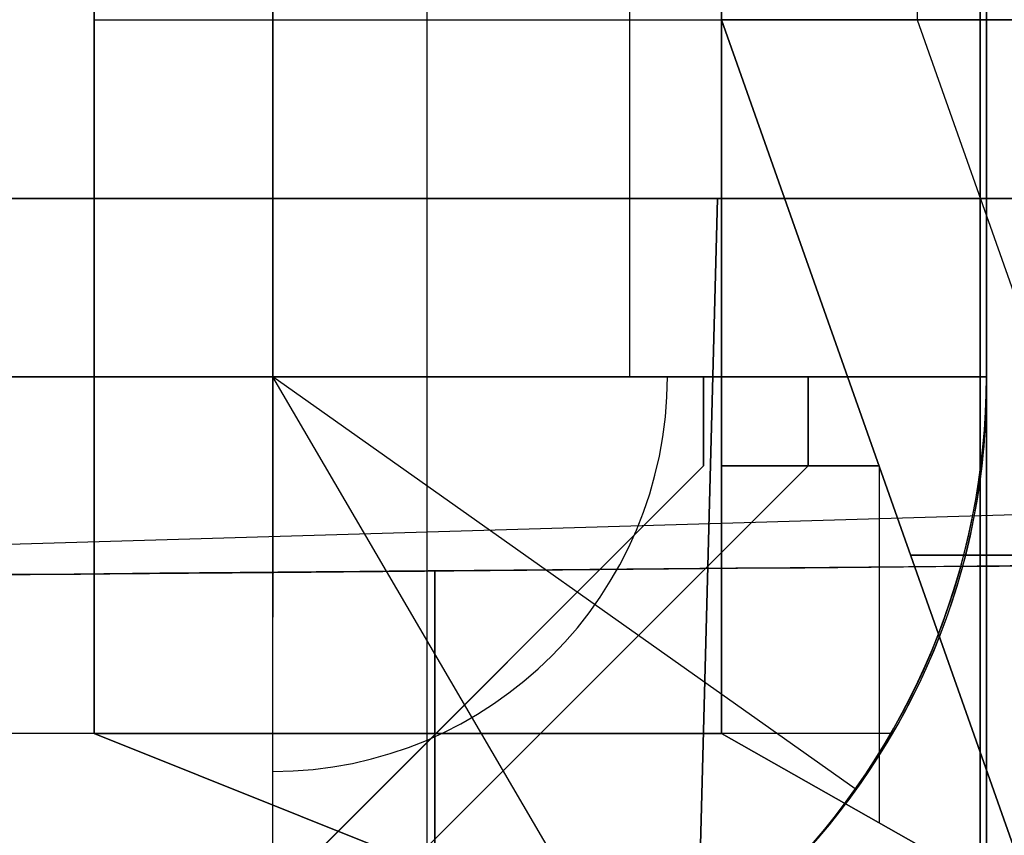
# Model space of a CAD drawing. Extents: x -8 to 8, y 0 to 107.
# Tile 168 of 256: x 5.713 to 5.989, y 18.123 to 18.352. Entities that reach past the tile are written whole.
import ezdxf

# ---------------------------------------------------------------- set-up
doc = ezdxf.new("R2010")
doc.units = 0
for name, color, linetype in [('COUPLER', 7, 'CONTINUOUS'), ('COUPLER_CASE', 7, 'CONTINUOUS'), ('COUPLER_PCB', 7, 'CONTINUOUS')]:
    doc.layers.add(name, color=color, linetype=linetype)

msp = doc.modelspace()

# ---------------------------------------------------------------- linework, layer by layer
at = {"layer": 'COUPLER', "color": 254}
for p, q in [((5.908596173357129, 18.301628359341, 10.74162950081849), (5.892884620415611, 17.70162835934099, 10.74162950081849)), ((5.908596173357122, 18.30162835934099, 47.549620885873), (5.892884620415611, 17.70162835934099, 47.549620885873)), ((5.892884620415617, 17.70162835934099, 29.14562519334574), (5.908596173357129, 18.30162835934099, 29.14562519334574)), ((5.908596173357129, 18.301628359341, 10.74162950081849), (5.908596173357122, 18.30162835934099, 47.549620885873)), ((6.4928846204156, 18.30162835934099, 29.36541827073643), (5.908596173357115, 18.30162835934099, 29.36541827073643))]:
    msp.add_line(p, q, dxfattribs=at)
at = {"layer": 'COUPLER', "color": 254, "extrusion": (4.916177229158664e-17, 1, 1.606205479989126e-17)}
msp.add_arc((-5.058596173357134, 10.74162950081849, 18.301628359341), 0.8499999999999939, 179.9999999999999, 251.9068332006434, dxfattribs=at)
at = {"layer": 'COUPLER', "color": 254, "extrusion": (0, 1, 2.362895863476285e-17)}
msp.add_arc((-5.05859617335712, 47.549620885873, 18.30162835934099), 0.8500000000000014, 112.1281307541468, 180, dxfattribs=at)
at = {"layer": 'COUPLER', "color": 254, "extrusion": (1.392492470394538e-31, 1, 1.606205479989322e-17)}
msp.add_arc((-5.058596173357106, 10.0416295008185, 18.301628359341), 1.434288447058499, 180.0000000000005, 251.9068332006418, dxfattribs=at)
at = {"layer": 'COUPLER', "color": 254, "extrusion": (-5.810924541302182e-17, 1, 2.362895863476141e-17)}
msp.add_arc((-5.05859617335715, 48.24962088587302, 18.30162835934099), 1.434288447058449, 112.1281307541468, 180.0000000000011, dxfattribs=at)
at = {"layer": 'COUPLER_CASE', "color": 9}
for p, q in [((5.827172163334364, 24.34500243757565, 140.4509875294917), (5.827172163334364, 16.18216687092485, 140.4509875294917)), ((5.982172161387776, 17.53808126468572, 79.4104522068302), (5.982172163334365, 20.53910964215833, 79.41045248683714)), ((5.982172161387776, 17.53808126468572, 53.91045220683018), (5.982172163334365, 20.53910964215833, 53.91045248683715)), ((5.982172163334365, 20.53910964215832, 95.91045248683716), (5.982172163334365, 17.53808126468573, 95.91045235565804)), ((5.982172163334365, 20.53910964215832, 70.41045248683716), (5.982172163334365, 17.53808126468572, 70.41045235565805)), ((5.982172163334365, 17.53808126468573, 87.66045230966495), (5.982172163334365, 20.53910964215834, 87.66045230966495)), ((5.982172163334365, 17.53808126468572, 62.16045230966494), (5.982172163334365, 20.53910964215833, 62.16045230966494)), ((7.548113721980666, 18.25855147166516, 145.5149509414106), (5.011048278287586, 18.18422183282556, 145.5813863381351)), ((6.329394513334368, 18.20162835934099, 29.24378324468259), (5.82939451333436, 18.19726492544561, 29.24378324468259)), ((5.829394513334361, 18.19726492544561, 10.74162950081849), (5.829394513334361, 18.19726492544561, 47.59475511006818)), ((5.829394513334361, 17.53408064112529, 47.59475511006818), (5.829394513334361, 18.19726492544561, 47.59475511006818)), ((5.829394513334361, 18.19726492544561, 10.74162950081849), (5.829394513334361, 17.53408064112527, 10.74162950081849)), ((5.829394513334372, 17.53408064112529, 29.16819230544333), (5.829394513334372, 18.19726492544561, 29.16819230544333))]:
    msp.add_line(p, q, dxfattribs=at)
at = {"layer": 'COUPLER_CASE', "color": 9, "extrusion": (0.9999999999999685, -2.04190853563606e-07, -1.462660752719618e-07)}
msp.add_arc((11.43690689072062, 102.4033463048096, 5.827153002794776), 9.098437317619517, 359.5408113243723, 71.52204887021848, dxfattribs=at)
at = {"layer": 'COUPLER_CASE', "color": 9, "extrusion": (1, 2.123913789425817e-10, -2.974153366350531e-10)}
msp.add_arc((11.43620003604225, 102.4028415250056, 5.827172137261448), 9.099138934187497, 359.5440199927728, 71.5188402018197, dxfattribs=at)
at = {"layer": 'COUPLER_CASE', "color": 9, "extrusion": (0.9601928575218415, 0.02514353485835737, 0.2782040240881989)}
msp.add_arc((11.62547639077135, 96.50231818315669, 35.54864112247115), 8.749999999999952, 23.05977350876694, 72.85473115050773, dxfattribs=at)
at = {"layer": 'COUPLER_CASE', "color": 9, "extrusion": (0.02617694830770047, 1.000333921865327e-13, 0.9996573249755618)}
msp.add_arc((19.08045345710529, -1.180178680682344, 143.1626731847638), 0.9001444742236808, 181.489827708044, 269.9905417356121, dxfattribs=at)
at = {"layer": 'COUPLER_CASE', "color": 9}
msp.add_arc((4.927172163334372, 19.08030486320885, 144.3210620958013), 0.8999999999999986, 271.4999999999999, 0, dxfattribs=at)
at = {"layer": 'COUPLER_CASE', "color": 9, "extrusion": (0.7039893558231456, -0.01729038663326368, 0.7100000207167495)}
msp.add_arc((19.39966264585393, 99.23842598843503, 106.5760997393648), 1.098630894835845, 177.8896374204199, 258.8827334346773, dxfattribs=at)
at = {"layer": 'COUPLER_CASE', "color": 9, "extrusion": (-0.008726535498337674, 0.9999619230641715, -2.309152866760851e-14)}
msp.add_arc((-4.987985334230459, 10.04164623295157, 18.14570161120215), 1.500005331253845, 180.0006391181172, 251.9082679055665, dxfattribs=at)
at = {"layer": 'COUPLER_CASE', "color": 9, "extrusion": (-0.008726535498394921, 0.9999619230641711, -1.348617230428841e-14)}
msp.add_arc((-4.98799003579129, 48.294740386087, 18.14570161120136), 1.500000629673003, 111.6184560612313, 179.9994375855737, dxfattribs=at)
at = {"layer": 'COUPLER_CASE', "color": 9, "extrusion": (-0.008726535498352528, 0.9999619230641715, -1.227316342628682e-14)}
msp.add_arc((-4.98796807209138, 10.74164065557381, 18.14570161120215), 1.000003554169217, 180.0006391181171, 251.9082679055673, dxfattribs=at)
at = {"layer": 'COUPLER_CASE', "color": 9, "extrusion": (-0.00872653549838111, 0.9999619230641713, 1.08287300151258e-15)}
msp.add_arc((-4.987971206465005, 47.59474529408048, 18.14570161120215), 1.000000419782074, 111.6184560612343, 179.9994375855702, dxfattribs=at)
at = {"layer": 'COUPLER_PCB', "color": 254}
for p, q in [((5.783960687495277, 18.2516887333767, 69.91045238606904), (5.783961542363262, 37.80168873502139, 69.91045324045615)), ((5.783960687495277, 18.25168862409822, 95.41045238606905), (5.783961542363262, 37.80168862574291, 95.41045324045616)), ((5.783961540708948, 37.80168941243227, 54.41045324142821), (5.783960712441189, 18.25168941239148, 54.41045239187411)), ((5.783961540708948, 37.80168930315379, 79.91045324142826), (5.783960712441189, 18.251689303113, 79.91045239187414)), ((5.88396154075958, 37.80168940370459, 54.51045324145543), (5.883960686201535, 18.25168940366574, 54.51045238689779)), ((5.88396154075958, 37.80168929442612, 80.01045324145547), (5.883960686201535, 18.25168929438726, 80.01045238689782)), ((5.883961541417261, 37.80168873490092, 69.81045324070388), (5.883960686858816, 18.25167962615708, 69.81045238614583)), ((5.883961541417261, 37.80168862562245, 95.31045324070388), (5.883960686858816, 18.25167951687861, 95.31045238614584)), ((5.983960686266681, 18.25168939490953, 54.61045238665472), (5.983961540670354, 37.80168939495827, 54.61045324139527)), ((5.983960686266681, 18.25168928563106, 80.11045238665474), (5.983961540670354, 37.8016892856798, 80.1104532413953)), ((5.983961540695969, 37.80168873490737, 69.71045324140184), (5.983960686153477, 18.25168873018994, 69.71045238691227)), ((5.983961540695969, 37.8016886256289, 95.21045324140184), (5.983960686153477, 18.25168862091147, 95.21045238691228)), ((5.983960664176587, 17.74889150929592, 54.23545236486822), (5.983960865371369, 22.35168941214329, 54.23545256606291)), ((5.983960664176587, 17.74889140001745, 79.73545236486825), (5.983960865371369, 22.35168930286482, 79.73545256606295)), ((5.983960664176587, 17.74889081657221, 70.08545236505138), (5.983960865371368, 22.35168871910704, 70.08545256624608)), ((5.983960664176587, 17.74889070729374, 95.58545236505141), (5.983960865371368, 22.35168860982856, 95.58545256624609)), ((5.983960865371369, 22.35168941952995, 54.06045256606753), (5.983960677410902, 18.05168941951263, 54.06045237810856)), ((5.98396067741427, 18.05168940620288, 54.36045237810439), (5.983960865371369, 22.35168940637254, 54.36045256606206)), ((5.983960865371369, 22.35168931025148, 79.56045256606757), (5.983960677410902, 18.05168931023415, 79.56045237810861)), ((5.98396067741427, 18.05168929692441, 79.86045237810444), (5.983960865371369, 22.35168929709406, 79.8604525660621)), ((5.983960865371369, 22.35168872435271, 69.96045256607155), (5.983960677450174, 18.05168872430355, 69.96045237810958)), ((5.983960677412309, 18.05168871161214, 70.26045237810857), (5.983960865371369, 22.3516887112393, 70.26045256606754)), ((5.983960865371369, 22.35168861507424, 95.46045256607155), (5.983960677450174, 18.05168861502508, 95.46045237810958)), ((5.983960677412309, 18.05168860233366, 95.7604523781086), (5.983960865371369, 22.35168860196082, 95.76045256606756)), ((5.733959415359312, 18.15169243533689, 59.20897569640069), (5.733959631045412, 19.29168918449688, 59.20899476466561)), ((5.733959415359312, 18.15169232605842, 84.70897569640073), (5.733959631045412, 19.29168907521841, 84.70899476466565)), ((5.733959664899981, 19.29168926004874, 65.11191703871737), (5.733960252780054, 18.15169173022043, 65.11193830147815)), ((5.733959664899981, 19.29168915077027, 90.6119170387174), (5.733960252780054, 18.15169162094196, 90.61193830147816)), ((5.733960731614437, 19.29168874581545, 59.60939266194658), (5.733960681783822, 18.15169769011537, 59.60939261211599)), ((5.733960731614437, 19.29168863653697, 85.10939266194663), (5.733960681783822, 18.1516975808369, 85.10939261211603)), ((5.733960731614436, 19.29168848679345, 64.71151672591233), (5.733960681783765, 18.15169618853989, 64.71151667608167)), ((5.733960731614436, 19.29168837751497, 90.21151672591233), (5.733960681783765, 18.15169607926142, 90.2115166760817)), ((5.909697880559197, 18.35168888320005, 65.53618957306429), (5.909700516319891, 18.74436653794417, 65.53619281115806)), ((5.909697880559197, 18.35168877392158, 91.03618957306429), (5.909700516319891, 18.74436642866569, 91.03619281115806)), ((5.909703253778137, 18.7443625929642, 58.78470986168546), (5.90969965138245, 18.35168918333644, 58.78471343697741)), ((5.909703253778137, 18.74436248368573, 84.28470986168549), (5.90969965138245, 18.35168907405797, 84.28471343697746)), ((5.964506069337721, 18.52652002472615, 65.59099777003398), (5.964506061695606, 18.3516888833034, 65.59099776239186)), ((5.964506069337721, 18.52651991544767, 91.09099777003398), (5.964506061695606, 18.35168877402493, 91.09099776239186)), ((5.964507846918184, 18.526514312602, 58.72990524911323), (5.964507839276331, 18.35168918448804, 58.72990524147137)), ((5.964507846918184, 18.52651420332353, 84.22990524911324), (5.964507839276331, 18.35168907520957, 84.22990524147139)), ((5.983960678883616, 18.4491893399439, 58.7104524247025), (5.983960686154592, 18.2516892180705, 58.6607668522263)), ((5.983960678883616, 18.44918923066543, 84.21045242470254), (5.983960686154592, 18.25168910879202, 84.16076685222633)), ((5.983960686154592, 18.25168891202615, 65.660137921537), (5.98396069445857, 18.4491889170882, 65.61045239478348)), ((5.983960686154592, 18.25168880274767, 91.160137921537), (5.98396069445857, 18.44918880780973, 91.1104523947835)), ((5.733973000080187, 18.35168898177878, 64.31123249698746), (5.98403228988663, 18.35168897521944, 64.21123333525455)), ((5.733973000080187, 18.3516888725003, 89.81123249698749), (5.98403228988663, 18.35168886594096, 89.71123333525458)), ((5.733974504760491, 18.35168916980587, 60.00967288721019), (5.984032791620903, 18.35168915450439, 60.10967164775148)), ((5.733974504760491, 18.35168906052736, 85.5096728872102), (5.984032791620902, 18.35168904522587, 85.60967164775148)), ((5.90969965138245, 18.35168918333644, 58.78471343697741), (5.909697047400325, 18.15169413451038, 58.78471493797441)), ((5.90969965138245, 18.35168907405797, 84.28471343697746), (5.909697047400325, 18.1516940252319, 84.28471493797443)), ((5.909697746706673, 18.15169333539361, 65.53618956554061), (5.909697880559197, 18.35168888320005, 65.53618957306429)), ((5.909697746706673, 18.15169322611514, 91.03618956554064), (5.909697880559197, 18.35168877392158, 91.03618957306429)), ((5.909697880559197, 18.35168888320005, 65.53618957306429), (6.019313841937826, 18.35168888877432, 65.64580553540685)), ((5.998083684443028, 18.10169322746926, 65.44780173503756), (5.909697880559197, 18.35168888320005, 65.53618957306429)), ((5.909697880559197, 18.35168877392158, 91.03618957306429), (6.019313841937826, 18.35168877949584, 91.14580553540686)), ((5.998083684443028, 18.10169311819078, 90.94780173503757), (5.909697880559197, 18.35168877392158, 91.03618957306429)), ((6.019314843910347, 18.35168918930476, 58.67509824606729), (5.90969965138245, 18.35168918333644, 58.78471343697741)), ((5.90969965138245, 18.35168918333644, 58.78471343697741), (5.998083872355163, 18.10169351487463, 58.87310283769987)), ((6.019314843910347, 18.35168908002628, 84.17509824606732), (5.90969965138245, 18.35168907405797, 84.28471343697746)), ((5.90969965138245, 18.35168907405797, 84.28471343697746), (5.998083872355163, 18.10169340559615, 84.3731028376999)), ((5.964505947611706, 18.35168888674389, 65.59099762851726), (6.070571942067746, 18.05168891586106, 65.48493160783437)), ((5.964505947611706, 18.35168877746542, 91.09099762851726), (6.070571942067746, 18.05168880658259, 90.98493160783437)), ((5.964507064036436, 18.35168918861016, 58.72990603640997), (6.070573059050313, 18.05168920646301, 58.83597203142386)), ((5.964507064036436, 18.35168907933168, 84.22990603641), (6.070573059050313, 18.05168909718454, 84.33597203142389)), ((6.033960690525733, 18.35168897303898, 64.21118832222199), (5.984020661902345, 18.35168897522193, 64.21118832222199)), ((6.033960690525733, 18.35168886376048, 89.71118832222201), (5.984020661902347, 18.35168886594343, 89.71118832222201)), ((6.033960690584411, 18.35168915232, 60.10971646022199), (5.984021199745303, 18.35168915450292, 60.10971646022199)), ((6.033960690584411, 18.35168904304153, 85.609716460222), (5.984021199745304, 18.35168904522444, 85.609716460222)), ((5.783960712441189, 18.25168941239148, 54.41045239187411), (-5.116039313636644, 18.25168988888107, 54.41045238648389)), ((5.783960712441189, 18.251689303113, 79.91045239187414), (-5.116039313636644, 18.25168977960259, 79.91045238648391)), ((-5.116039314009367, 18.25168921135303, 69.91045238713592), (5.783960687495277, 18.2516887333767, 69.91045238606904)), ((-5.116039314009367, 18.25168910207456, 95.41045238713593), (5.783960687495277, 18.25168862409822, 95.41045238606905)), ((4.583960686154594, 18.25168941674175, 55.51045238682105), (5.983960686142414, 18.25168935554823, 55.51045238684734)), ((5.904693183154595, 18.25168935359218, 55.63045238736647), (4.583960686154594, 18.25168941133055, 55.63045238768)), ((4.583960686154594, 18.25168931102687, 57.93045238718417), (5.904693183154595, 18.25168925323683, 57.93045238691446)), ((4.583960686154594, 18.25168930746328, 81.0104523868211), (5.983960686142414, 18.25168924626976, 81.01045238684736)), ((5.983960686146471, 18.25168924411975, 58.06045238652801), (4.583960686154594, 18.25168930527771, 58.06045238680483)), ((5.904693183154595, 18.25168924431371, 81.13045238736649), (4.583960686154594, 18.25168930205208, 81.13045238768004)), ((4.583960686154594, 18.25168920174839, 83.4304523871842), (5.904693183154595, 18.25168914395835, 83.4304523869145)), ((5.983960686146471, 18.25168913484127, 83.56045238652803), (4.583960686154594, 18.25168919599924, 83.56045238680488)), ((4.583960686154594, 18.25168894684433, 66.26045238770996), (5.983960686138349, 18.25168888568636, 66.2604523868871)), ((5.933960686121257, 18.25168888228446, 66.38545238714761), (4.583960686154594, 18.25168894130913, 66.38545238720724)), ((4.583960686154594, 18.25168884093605, 68.68545238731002), (5.933960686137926, 18.25168878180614, 68.68545238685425)), ((4.583960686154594, 18.25168883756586, 91.76045238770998), (5.983960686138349, 18.25168877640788, 91.76045238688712)), ((5.983960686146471, 18.25168877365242, 68.81045238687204), (4.583960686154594, 18.25168883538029, 68.81045238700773)), ((5.933960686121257, 18.25168877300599, 91.88545238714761), (4.583960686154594, 18.25168883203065, 91.88545238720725)), ((4.583960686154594, 18.25168873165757, 94.18545238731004), (5.933960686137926, 18.25168867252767, 94.18545238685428)), ((5.983960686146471, 18.25168866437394, 94.31045238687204), (4.583960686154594, 18.25168872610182, 94.31045238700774)), ((5.783960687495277, 18.2516887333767, 69.91045238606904), (5.783859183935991, 18.05168876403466, 69.710452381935)), ((5.783960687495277, 18.25168862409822, 95.41045238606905), (5.783859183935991, 18.05168865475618, 95.210452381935)), ((5.783960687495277, 18.2516887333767, 69.91045238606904), (5.78385919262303, 18.05168876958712, 69.71045237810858)), ((5.783960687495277, 18.25168862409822, 95.41045238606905), (5.78385919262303, 18.05168866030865, 95.2104523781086)), ((5.78396068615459, 18.2516894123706, 54.41045238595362), (5.983960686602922, 18.25168939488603, 54.61045238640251)), ((5.78396068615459, 18.25168930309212, 79.91045238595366), (5.983960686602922, 18.25168928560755, 80.11045238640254)), ((5.947181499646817, 18.1362327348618, 69.71052458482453), (5.783960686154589, 18.25168873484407, 69.91045238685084)), ((5.884958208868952, 18.07914381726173, 69.71052176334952), (5.78396068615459, 18.25168873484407, 69.91045238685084)), ((5.947181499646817, 18.13623262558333, 95.21052458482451), (5.783960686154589, 18.2516886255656, 95.41045238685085)), ((5.884958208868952, 18.07914370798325, 95.21052176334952), (5.78396068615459, 18.2516886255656, 95.41045238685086)), ((5.983960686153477, 18.25168873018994, 69.71045238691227), (5.783960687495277, 18.2516887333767, 69.91045238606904)), ((5.983960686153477, 18.25168862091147, 95.21045238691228), (5.783960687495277, 18.25168862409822, 95.41045238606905)), ((5.783960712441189, 18.25168941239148, 54.41045239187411), (5.983960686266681, 18.25168939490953, 54.61045238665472)), ((5.783960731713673, 18.05168940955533, 54.61045236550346), (5.783960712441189, 18.25168941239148, 54.41045239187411)), ((5.783960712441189, 18.251689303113, 79.91045239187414), (5.983960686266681, 18.25168928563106, 80.11045238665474)), ((5.783960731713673, 18.05168930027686, 80.11045236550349), (5.783960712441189, 18.251689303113, 79.91045239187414)), ((5.904693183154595, 18.25168935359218, 55.63045238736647), (5.904693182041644, 18.22668935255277, 55.65545238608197)), ((5.904693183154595, 18.25168930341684, 56.78045238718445), (5.90469318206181, 18.22668930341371, 56.78045238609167)), ((5.904693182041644, 18.22668925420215, 57.90545238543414), (5.904693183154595, 18.25168925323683, 57.93045238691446)), ((5.904693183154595, 18.25168924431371, 81.13045238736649), (5.904693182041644, 18.2266892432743, 81.155452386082)), ((5.904693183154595, 18.25168919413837, 82.28045238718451), (5.90469318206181, 18.22668919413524, 82.28045238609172)), ((5.904693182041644, 18.22668914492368, 83.40545238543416), (5.904693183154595, 18.25168914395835, 83.4304523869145)), ((5.904693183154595, 18.25168925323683, 57.93045238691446), (5.904693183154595, 18.25168935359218, 55.63045238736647)), ((5.983960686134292, 18.25168929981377, 56.78545238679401), (5.904693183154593, 18.25168930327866, 56.78545238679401)), ((5.904693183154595, 18.25168914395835, 83.4304523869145), (5.904693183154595, 18.25168924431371, 81.13045238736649)), ((5.983960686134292, 18.25168919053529, 82.28545238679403), (5.904693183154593, 18.25168919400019, 82.28545238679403)), ((5.933960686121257, 18.25168888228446, 66.38545238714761), (5.933960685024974, 18.22668888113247, 66.41045238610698)), ((5.933960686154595, 18.25168883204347, 67.5354523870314), (5.93396068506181, 18.22668883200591, 67.53545238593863)), ((5.933960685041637, 18.22668878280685, 68.66045238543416), (5.933960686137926, 18.25168878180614, 68.68545238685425)), ((5.933960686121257, 18.25168877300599, 91.88545238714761), (5.933960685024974, 18.226688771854, 91.910452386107)), ((5.933960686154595, 18.25168872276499, 93.0354523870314), (5.93396068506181, 18.22668872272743, 93.03545238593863)), ((5.933960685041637, 18.22668867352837, 94.16045238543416), (5.933960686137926, 18.25168867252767, 94.18545238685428)), ((5.933960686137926, 18.25168878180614, 68.68545238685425), (5.933960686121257, 18.25168888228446, 66.38545238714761)), ((5.983960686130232, 18.25168882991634, 67.53545238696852), (5.933960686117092, 18.25168883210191, 67.53545238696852)), ((5.933960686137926, 18.25168867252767, 94.18545238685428), (5.933960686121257, 18.25168877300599, 91.88545238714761)), ((5.983960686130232, 18.25168872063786, 93.03545238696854), (5.933960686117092, 18.25168872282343, 93.03545238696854)), ((5.98396068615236, 18.25168869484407, 69.71045238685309), (5.983770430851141, 18.25168869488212, 69.7106426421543)), ((5.98396068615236, 18.2516885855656, 95.2104523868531), (5.983770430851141, 18.25168858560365, 95.21064264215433)), ((5.983960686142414, 18.25168935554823, 55.51045238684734), (5.983960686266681, 18.25168939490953, 54.61045238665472)), ((5.983960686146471, 18.25168924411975, 58.06045238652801), (5.983960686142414, 18.25168935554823, 55.51045238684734)), ((5.983960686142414, 18.25168924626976, 81.01045238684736), (5.983960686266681, 18.25168928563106, 80.11045238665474)), ((5.983960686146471, 18.25168913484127, 83.56045238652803), (5.983960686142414, 18.25168924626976, 81.01045238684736)), ((5.983960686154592, 18.2516892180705, 58.6607668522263), (5.983960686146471, 18.25168924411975, 58.06045238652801)), ((5.983960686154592, 18.25168910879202, 84.16076685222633), (5.983960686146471, 18.25168913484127, 83.56045238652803)), ((5.983960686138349, 18.25168888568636, 66.2604523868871), (5.983960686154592, 18.25168891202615, 65.660137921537)), ((5.983960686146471, 18.25168877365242, 68.81045238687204), (5.983960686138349, 18.25168888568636, 66.2604523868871)), ((5.983960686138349, 18.25168877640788, 91.76045238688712), (5.983960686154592, 18.25168880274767, 91.160137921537)), ((5.983960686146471, 18.25168866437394, 94.31045238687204), (5.983960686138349, 18.25168877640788, 91.76045238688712)), ((5.983960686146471, 18.25168877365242, 68.81045238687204), (5.983960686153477, 18.25168873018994, 69.71045238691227)), ((5.983960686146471, 18.25168866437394, 94.31045238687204), (5.983960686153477, 18.25168862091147, 95.21045238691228)), ((5.904693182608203, 18.2391893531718, 55.64295238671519), (5.904693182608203, 18.23918925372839, 57.91795238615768)), ((5.904693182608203, 18.23918924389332, 81.14295238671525), (5.904693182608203, 18.23918914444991, 83.41795238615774)), ((5.933960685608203, 18.2391888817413, 66.3979523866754), (5.933960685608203, 18.23918878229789, 68.6729523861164)), ((5.933960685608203, 18.23918877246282, 91.8979523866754), (5.933960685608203, 18.23918867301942, 94.1729523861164)), ((5.479693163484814, 17.80168929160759, 57.48045236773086), (5.904693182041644, 18.22668925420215, 57.90545238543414)), ((5.479693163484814, 17.80168918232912, 82.98045236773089), (5.904693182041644, 18.22668914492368, 83.40545238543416)), ((5.904693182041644, 18.22668935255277, 55.65545238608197), (5.479693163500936, 17.80168935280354, 56.08045236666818)), ((5.479693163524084, 17.80168932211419, 56.78045236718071), (5.904693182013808, 18.22668930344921, 56.78045238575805)), ((5.904693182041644, 18.2266892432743, 81.155452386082), (5.479693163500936, 17.80168924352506, 81.58045236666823)), ((5.479693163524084, 17.80168921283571, 82.28045236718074), (5.904693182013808, 18.22668919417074, 82.28045238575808)), ((5.933960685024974, 18.22668888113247, 66.41045238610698), (5.508960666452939, 17.80168888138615, 66.83545236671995)), ((5.508960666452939, 17.80168882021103, 68.23545236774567), (5.933960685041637, 18.22668878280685, 68.66045238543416)), ((5.933960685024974, 18.226688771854, 91.910452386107), (5.508960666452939, 17.80168877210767, 92.33545236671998)), ((5.508960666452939, 17.80168871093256, 93.73545236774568), (5.933960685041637, 18.22668867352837, 94.16045238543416)), ((5.508960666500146, 17.80168885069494, 67.53545236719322), (5.933960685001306, 18.22668883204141, 67.53545238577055)), ((5.508960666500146, 17.80168874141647, 93.03545236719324), (5.933960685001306, 18.22668872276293, 93.03545238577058)), ((5.904693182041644, 18.22668935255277, 55.65545238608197), (5.904693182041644, 18.22668925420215, 57.90545238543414)), ((5.904693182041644, 18.2266892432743, 81.155452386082), (5.904693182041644, 18.22668914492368, 83.40545238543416)), ((5.909696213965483, 18.22669135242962, 58.78471606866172), (5.953890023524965, 18.22669134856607, 58.82890987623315)), ((5.909696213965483, 18.22669124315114, 84.28471606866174), (5.953890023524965, 18.2266912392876, 84.32890987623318)), ((5.953890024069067, 18.2266910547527, 65.49199489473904), (5.909696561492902, 18.2266910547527, 65.53618835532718)), ((5.953890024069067, 18.22669094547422, 90.99199489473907), (5.909696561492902, 18.22669094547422, 91.03618835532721)), ((5.933960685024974, 18.22668888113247, 66.41045238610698), (5.933960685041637, 18.22668878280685, 68.66045238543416)), ((5.933960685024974, 18.226688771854, 91.910452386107), (5.933960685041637, 18.22668867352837, 94.16045238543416)), ((5.953889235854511, 18.22669357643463, 58.82890908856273), (5.953889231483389, 18.12669400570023, 58.82890908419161)), ((5.953889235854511, 18.22669346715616, 84.32890908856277), (5.953889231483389, 18.12669389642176, 84.32890908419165)), ((5.953889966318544, 18.22669121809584, 65.49199495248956), (5.953889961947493, 18.12669328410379, 65.49199494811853)), ((5.953889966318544, 18.22669110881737, 90.99199495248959), (5.953889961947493, 18.12669317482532, 90.99199494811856)), ((5.962730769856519, 18.20168850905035, 65.48315616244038), (6.072347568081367, 18.20168849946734, 65.59277296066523)), ((5.962730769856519, 18.20168839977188, 90.98315616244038), (6.072347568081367, 18.20168839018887, 91.09277296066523)), ((6.072348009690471, 18.20168846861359, 58.72813160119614), (5.9627320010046, 18.20168846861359, 58.83774760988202)), ((6.072348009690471, 18.20168835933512, 84.22813160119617), (5.9627320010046, 18.20168835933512, 84.33774760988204)), ((5.783909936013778, 18.15168873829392, 69.81045238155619), (-5.116193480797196, 18.1516892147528, 69.81045238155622)), ((5.783909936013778, 18.15168862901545, 95.31045238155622), (-5.116193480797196, 18.15168910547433, 95.31045238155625)), ((5.783960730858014, 18.15168941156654, 54.51045237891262), (-5.116161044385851, 18.15168988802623, 54.51045237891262)), ((5.783960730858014, 18.15168930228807, 80.01045237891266), (-5.116161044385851, 18.15168977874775, 80.01045237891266)), ((5.957862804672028, 18.151689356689, 55.5104523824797), (4.583960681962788, 18.1516894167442, 55.5104523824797)), ((5.957862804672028, 18.15168924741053, 81.01045238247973), (4.583960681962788, 18.15168930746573, 81.01045238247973)), ((5.956988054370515, 18.15168924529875, 58.06045238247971), (4.58396068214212, 18.15168930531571, 58.06045238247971)), ((5.956988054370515, 18.15168913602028, 83.56045238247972), (4.58396068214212, 18.15168919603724, 83.56045238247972)), ((5.957862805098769, 18.15168888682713, 66.26045238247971), (4.583960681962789, 18.15168894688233, 66.26045238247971)), ((5.957862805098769, 18.15168877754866, 91.76045238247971), (4.583960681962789, 18.15168883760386, 91.76045238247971)), ((5.956988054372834, 18.15168877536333, 68.8104523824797), (4.58396068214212, 18.15168883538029, 68.8104523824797)), ((5.956988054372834, 18.15168866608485, 94.31045238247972), (4.58396068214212, 18.15168872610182, 94.31045238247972)), ((5.733955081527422, 18.15169143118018, 59.50932218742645), (5.983976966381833, 18.05168266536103, 59.50932218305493)), ((5.733955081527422, 18.1516913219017, 85.00932218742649), (5.983976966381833, 18.05168255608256, 85.00932218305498)), ((5.733958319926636, 18.1516899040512, 64.81158185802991), (5.983978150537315, 18.05168195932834, 64.81158185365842)), ((5.733958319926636, 18.15168979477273, 90.31158185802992), (5.983978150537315, 18.05168185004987, 90.31158185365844)), ((5.733962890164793, 18.15171230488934, 59.80962562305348), (5.733959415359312, 18.15169243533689, 59.20897569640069)), ((5.733962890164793, 18.15171219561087, 85.30962562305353), (5.733959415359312, 18.15169232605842, 84.70897569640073)), ((5.983965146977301, 18.05168890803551, 59.20896187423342), (5.733959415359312, 18.15169243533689, 59.20897569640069)), ((5.983965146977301, 18.05168879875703, 84.70896187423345), (5.733959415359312, 18.15169232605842, 84.70897569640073)), ((5.733960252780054, 18.15169173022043, 65.11193830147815), (5.733964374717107, 18.15171117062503, 64.51127914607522)), ((5.733960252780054, 18.15169162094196, 90.61193830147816), (5.733964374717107, 18.15171106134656, 90.01127914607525)), ((5.983964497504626, 18.05168885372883, 65.1119424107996), (5.733960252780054, 18.15169173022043, 65.11193830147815)), ((5.983964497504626, 18.05168874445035, 90.61194241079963), (5.733960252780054, 18.15169162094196, 90.61193830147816)), ((5.984003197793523, 18.05169918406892, 59.80968568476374), (5.733962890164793, 18.15171230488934, 59.80962562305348)), ((5.984003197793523, 18.05169907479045, 85.30968568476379), (5.733962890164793, 18.15171219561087, 85.30962562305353)), ((5.733964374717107, 18.15171117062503, 64.51127914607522), (5.984006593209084, 18.05169829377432, 64.51122129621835)), ((5.733964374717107, 18.15171106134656, 90.01127914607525), (5.984006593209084, 18.05169818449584, 90.01122129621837)), ((5.733972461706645, 18.15173356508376, 59.80971645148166), (5.984015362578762, 18.05174094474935, 59.80971644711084)), ((5.733972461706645, 18.15173345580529, 85.30971645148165), (5.984015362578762, 18.05174083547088, 85.30971644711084)), ((5.733974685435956, 18.15173247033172, 64.51118831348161), (5.984018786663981, 18.05173936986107, 64.51118830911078)), ((5.733974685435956, 18.15173236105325, 90.01118831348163), (5.984018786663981, 18.0517392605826, 90.01118830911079)), ((5.909697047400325, 18.15169413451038, 58.78471493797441), (5.998083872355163, 18.10169351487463, 58.87310283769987)), ((5.909697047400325, 18.1516940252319, 84.28471493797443), (5.998083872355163, 18.10169340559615, 84.3731028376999)), ((5.998083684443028, 18.10169322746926, 65.44780173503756), (5.909697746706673, 18.15169333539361, 65.53618956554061)), ((5.998083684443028, 18.10169311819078, 90.94780173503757), (5.909697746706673, 18.15169322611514, 91.03618956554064))]:
    msp.add_line(p, q, dxfattribs=at)
at = {"layer": 'COUPLER_PCB', "color": 254, "extrusion": (0.9999999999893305, -3.291691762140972e-06, -3.24092341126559e-06)}
for centre, radius, start, end in [((18.35176180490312, 59.80968233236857, 5.733709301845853), 0.2000306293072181, 89.86443678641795, 180.010920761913), ((18.35176169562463, 85.3096823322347, 5.733626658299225), 0.200030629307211, 89.86443678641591, 180.010920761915)]:
    msp.add_arc(centre, radius, start, end, dxfattribs=at)
at = {"layer": 'COUPLER_PCB', "color": 254, "extrusion": (0.9999999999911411, 2.95774826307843e-06, -2.994910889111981e-06)}
msp.add_arc((18.35172490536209, 64.51125892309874, 5.733824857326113), 0.2000306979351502, 179.9892886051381, 270.1358335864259, dxfattribs=at)
at = {"layer": 'COUPLER_PCB', "color": 254, "extrusion": (0.9999999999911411, 2.95774826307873e-06, -2.994910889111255e-06)}
msp.add_arc((18.35172479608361, 90.01125892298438, 5.733748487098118), 0.2000306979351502, 179.9892886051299, 270.1358335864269, dxfattribs=at)
at = {"layer": 'COUPLER_PCB', "color": 254, "extrusion": (0.9999999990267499, -1.778681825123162e-05, -4.037486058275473e-05)}
msp.add_arc((18.35182428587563, 59.80993280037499, 5.981267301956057), 0.3000186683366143, 89.99836198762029, 180.0010644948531, dxfattribs=at)
at = {"layer": 'COUPLER_PCB', "color": 254, "extrusion": (0.9999999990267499, -1.778681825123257e-05, -4.037486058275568e-05)}
msp.add_arc((18.35182417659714, 85.30993277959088, 5.980237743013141), 0.3000186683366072, 89.99836198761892, 180.0010644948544, dxfattribs=at)
at = {"layer": 'COUPLER_PCB', "color": 254, "extrusion": (0.9999999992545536, -7.169375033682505e-06, 3.794064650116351e-05)}
msp.add_arc((18.35175945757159, 64.51098614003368, 5.986324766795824), 0.3000182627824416, 179.998457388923, 270.0022456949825, dxfattribs=at)
at = {"layer": 'COUPLER_PCB', "color": 254, "extrusion": (0.9999999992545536, -7.169375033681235e-06, 3.794064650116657e-05)}
msp.add_arc((18.35175934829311, 90.01098612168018, 5.987292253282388), 0.3000182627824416, 179.9984573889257, 270.0022456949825, dxfattribs=at)
at = {"layer": 'COUPLER_PCB', "color": 254, "extrusion": (-0.0002507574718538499, 0.000250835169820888, 0.999999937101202)}
msp.add_arc((5.801486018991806, 18.23415756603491, 69.71352564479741), 0.1999549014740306, 269.9579934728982, 0.0129327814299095, dxfattribs=at)
at = {"layer": 'COUPLER_PCB', "color": 254, "extrusion": (-0.0002507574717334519, 0.0002508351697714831, 0.999999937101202)}
msp.add_arc((5.807880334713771, 18.22776116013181, 95.21352404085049), 0.1999549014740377, 269.9579934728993, 0.0129327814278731, dxfattribs=at)
at = {"layer": 'COUPLER_PCB', "color": 254, "extrusion": (-2.364544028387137e-09, -4.165265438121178e-08, 0.9999999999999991)}
for centre in [(5.78396085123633, 18.2516916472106, 69.71045161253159), (5.783960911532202, 18.25169260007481, 95.21045161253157)]:
    msp.add_arc(centre, 0.1999999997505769, 269.9709241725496, 359.999996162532, dxfattribs=at)
at = {"layer": 'COUPLER_PCB', "color": 254, "extrusion": (0, -4.371138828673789e-08, 0.9999999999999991)}
for centre, start, end in [((5.78396068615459, 18.25169179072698, 69.260451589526), 269.9884871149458, 359.9999967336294), ((5.78396068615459, 18.25169279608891, 94.76045158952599), 269.9884871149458, 359.9999967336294), ((5.78396068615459, 18.25169179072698, 58.36060882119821), 269.9999974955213, 359.9999974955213), ((5.78396068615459, 18.25169279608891, 83.86060882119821), 269.9999974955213, 359.9999974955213), ((5.78396068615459, 18.25169179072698, 65.96029435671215), 269.9999974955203, 359.9999974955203), ((5.78396068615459, 18.2516927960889, 91.46029435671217), 269.9999974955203, 359.9999974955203), ((5.78396068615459, 18.25169279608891, 80.56045158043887), 270.0000094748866, 359.9999974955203)]:
    msp.add_arc(centre, 0.1999999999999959, start, end, dxfattribs=at)
at = {"layer": 'COUPLER_PCB', "color": 254, "extrusion": (5.576338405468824e-10, -4.484836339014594e-08, 0.9999999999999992)}
for centre in [(5.783960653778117, 18.25169185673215, 58.06045157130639), (5.783960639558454, 18.25169289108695, 83.5604515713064)]:
    msp.add_arc(centre, 0.1999999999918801, 269.999997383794, 359.9999975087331, dxfattribs=at)
at = {"layer": 'COUPLER_PCB', "color": 254, "extrusion": (-1.272594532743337e-08, -0.2439705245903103, 0.9697826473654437)}
msp.add_arc((5.780795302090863, 32.00860104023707, 52.43531950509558), 0.2031876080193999, 270.8923576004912, 0.8653909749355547, dxfattribs=at)
at = {"layer": 'COUPLER_PCB', "color": 254, "extrusion": (-5.168739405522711e-05, -0.2439219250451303, 0.9697948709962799)}
msp.add_arc((5.776987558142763, 32.00710427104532, 52.43661435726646), 0.2031301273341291, 270.8879210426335, 0.8933702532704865, dxfattribs=at)
at = {"layer": 'COUPLER_PCB', "color": 254, "extrusion": (-1.272602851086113e-08, -0.2439705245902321, 0.9697826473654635)}
msp.add_arc((5.780795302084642, 38.22984931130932, 77.16477703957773), 0.2031876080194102, 270.8923576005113, 0.8653909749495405, dxfattribs=at)
at = {"layer": 'COUPLER_PCB', "color": 254, "extrusion": (-5.168739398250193e-05, -0.2439219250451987, 0.9697948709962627)}
msp.add_arc((5.776987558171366, 38.22711339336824, 77.16638359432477), 0.2031301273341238, 270.8879210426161, 0.8933702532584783, dxfattribs=at)
at = {"layer": 'COUPLER_PCB', "color": 254, "extrusion": (1.281254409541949e-08, 0.2439704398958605, 0.9697826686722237)}
msp.add_arc((-5.780795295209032, -1.677970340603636, 68.12893642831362), 0.2031876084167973, 90.8923577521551, 180.8653908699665, dxfattribs=at)
at = {"layer": 'COUPLER_PCB', "color": 254, "extrusion": (2.416555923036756e-10, -4.244264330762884e-08, 0.9999999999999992)}
for centre in [(5.783960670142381, 18.25169170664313, 66.26045161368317), (5.783960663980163, 18.25169267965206, 91.76045161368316)]:
    msp.add_arc(centre, 0.1999999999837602, 269.9999973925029, 359.9999975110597, dxfattribs=at)
at = {"layer": 'COUPLER_PCB', "color": 254, "extrusion": (7.551002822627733e-10, -4.295608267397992e-08, 0.9999999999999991)}
msp.add_arc((5.783960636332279, 18.25169174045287, 66.26045160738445), 0.1999999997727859, 269.9999973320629, 359.9999975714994, dxfattribs=at)
at = {"layer": 'COUPLER_PCB', "color": 254, "extrusion": (1.281249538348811e-08, 0.2439704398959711, 0.969782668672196)}
msp.add_arc((-5.780795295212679, 4.5432759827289, 92.85839445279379), 0.2031876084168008, 90.89235775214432, 180.8653908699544, dxfattribs=at)
at = {"layer": 'COUPLER_PCB', "color": 254, "extrusion": (7.552718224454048e-10, -4.295625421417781e-08, 0.9999999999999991)}
msp.add_arc((5.783960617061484, 18.25169272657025, 91.76045160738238), 0.1999999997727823, 269.9999973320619, 359.9999975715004, dxfattribs=at)
at = {"layer": 'COUPLER_PCB', "color": 254, "extrusion": (3.33950261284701e-12, -4.373391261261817e-08, 0.9999999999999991)}
for centre in [(5.783960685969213, 18.25169179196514, 55.51045158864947), (5.783960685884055, 18.25169279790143, 81.01045158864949)]:
    msp.add_arc(centre, 0.1999999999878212, 270.0000060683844, 359.9999974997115, dxfattribs=at)
at = {"layer": 'COUPLER_PCB', "color": 254, "extrusion": (-9.599539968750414e-12, -4.372096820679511e-08, 0.9999999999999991)}
msp.add_arc((5.783960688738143, 18.25169178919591, 55.5104515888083), 0.1999999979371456, 270.0000054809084, 359.9999980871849, dxfattribs=at)
at = {"layer": 'COUPLER_PCB', "color": 254, "extrusion": (-9.649782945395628e-12, -4.372084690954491e-08, 0.9999999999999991)}
msp.add_arc((5.783960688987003, 18.2516927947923, 81.01045158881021), 0.1999999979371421, 270.0000054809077, 359.999998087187, dxfattribs=at)
at = {"layer": 'COUPLER_PCB', "color": 254, "extrusion": (-1.760589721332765e-11, -4.372930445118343e-08, 0.9999999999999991)}
msp.add_arc((5.78396068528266, 18.25169179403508, 68.81045158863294), 0.2000000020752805, 270.0000088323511, 359.9999967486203, dxfattribs=at)
at = {"layer": 'COUPLER_PCB', "color": 254, "extrusion": (-1.78276804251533e-11, -4.372901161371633e-08, 0.9999999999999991)}
msp.add_arc((5.783960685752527, 18.25169279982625, 94.31045158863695), 0.2000000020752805, 270.0000088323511, 359.9999967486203, dxfattribs=at)
at = {"layer": 'COUPLER_PCB', "color": 254, "extrusion": (0, -4.371138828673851e-08, 0.9999999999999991)}
msp.add_arc((5.78396068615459, 18.25169179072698, 55.06045158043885), 0.1999999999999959, 270.0000094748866, 359.9999974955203, dxfattribs=at)
at = {"layer": 'COUPLER_PCB', "color": 254, "extrusion": (-6.07839483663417e-08, -4.497236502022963e-08, 0.9999999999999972)}
for centre in [(5.783964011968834, 18.25169185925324, 54.61045120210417), (5.783965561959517, 18.25169289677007, 80.11045120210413)]:
    msp.add_arc(centre, 0.1999999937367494, 270.0000112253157, 359.9999975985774, dxfattribs=at)
at = {"layer": 'COUPLER_PCB', "color": 254, "extrusion": (0, -4.371141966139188e-08, 0.9999999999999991)}
for centre in [(5.78396068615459, 18.25169179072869, 54.52105158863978), (5.78396068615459, 18.25169279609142, 80.0210515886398)]:
    msp.add_arc(centre, 0.1106000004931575, 270.0215543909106, 0.0169542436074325, dxfattribs=at)
at = {"layer": 'COUPLER_PCB', "color": 254, "extrusion": (-4.308303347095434e-07, 0.9999999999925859, 3.826562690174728e-06)}
for centre, start, end in [((-6.333966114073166, 59.20891078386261, 18.15191653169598), 314.9997259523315, 359.9995658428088), ((-6.333966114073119, 84.70891078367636, 18.15201399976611), 314.9997259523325, 359.9995658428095)]:
    msp.add_arc(centre, 0.5999988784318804, start, end, dxfattribs=at)
at = {"layer": 'COUPLER_PCB', "color": 254, "extrusion": (-1.197235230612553e-06, 0.9999999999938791, -3.287613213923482e-06)}
for centre, end in [((-6.333981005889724, 65.11198401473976, 18.15147080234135), 45.00024975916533), ((-6.333981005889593, 90.6119840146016, 18.15138685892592), 45.00024975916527)]:
    msp.add_arc(centre, 0.5999990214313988, 0.0013332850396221, end, dxfattribs=at)

doc.saveas('drawing.dxf')
